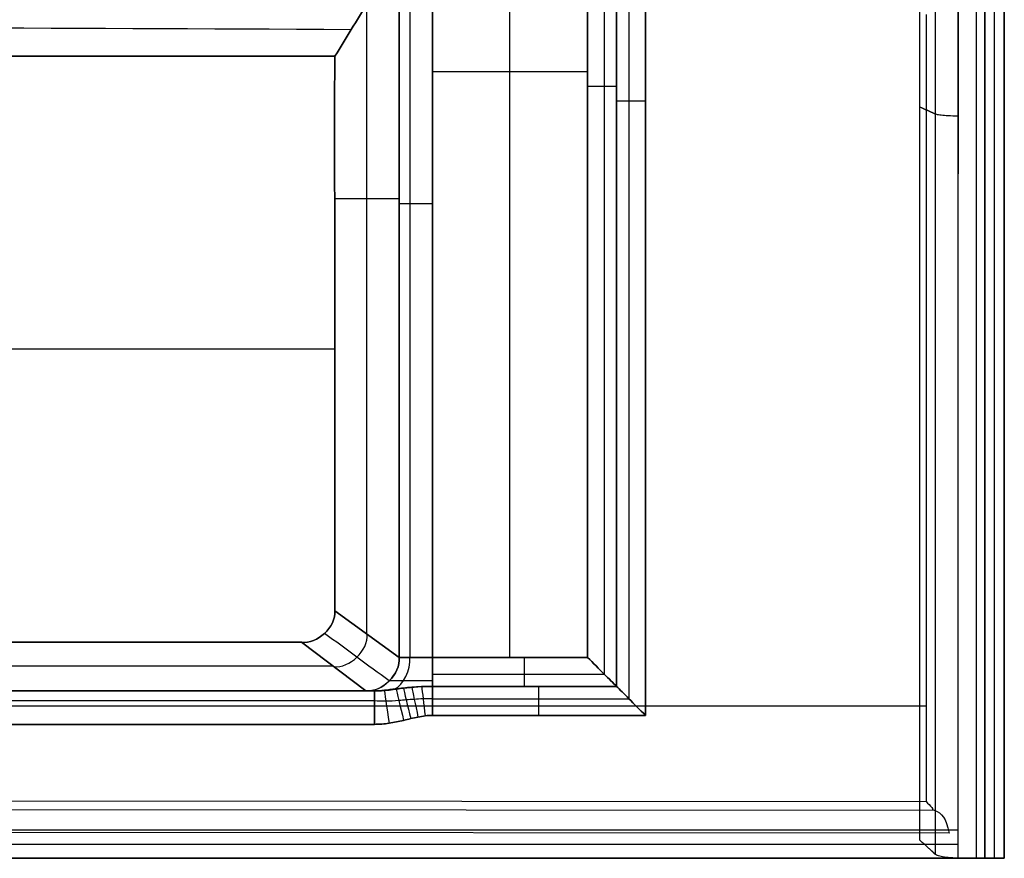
# Model space of a CAD drawing. Header units: millimetres. Extents: x -400 to 400, y 0 to 460.
# Tile 30 of 40: x 253 to 400, y 0 to 125. Entities that reach past the tile are written whole.
import ezdxf

# ---------------------------------------------------------------- set-up
doc = ezdxf.new("R2010")
doc.units = ezdxf.units.MM
doc.header["$MEASUREMENT"] = 0
doc.layers.add('Predefinito', color=7, linetype='Continuous', true_color=0x000000)

msp = doc.modelspace()

# ---------------------------------------------------------------- linework, layer by layer
at = {"layer": 'Predefinito'}
for p, q in [((400, 0.01, 0.02), (400, 450.01, 0.02)), ((400, 450.01, 0.02), (400, 0.01, 0.02)), ((398.54, 0.01, 69.27), (398.54, 446.61, 69.27)), ((397.08, 443.22, 138.53), (397.08, 0.01, 138.53)), ((397.08, 0.01, 138.53), (397.08, 443.22, 138.53)), ((337.79, 204.89, 5.11), (337.79, 30.01, 5.11)), ((337.79, 30.01, 5.11), (337.79, 204.89, 5.11)), ((340.28, 204.89, 4.42), (340.28, 27.51, 4.42)), ((342.12, 204.89, 2.56), (342.12, 25.68, 2.56)), ((342.12, 25.68, 2.56), (342.12, 204.89, 2.56)), ((343.95, 204.89, 0.7), (343.95, 23.85, 0.7)), ((346.45, 204.89, 0.02), (346.45, 21.35, 0.02)), ((346.45, 21.35, 0.02), (346.45, 204.89, 0.02)), ((326.21, 30.01, 5.11), (326.21, 190.44, 5.11)), ((309.66, 165.5, 9.75), (309.66, 30.01, 9.75)), ((309.66, 30.01, 9.75), (309.66, 165.5, 9.75)), ((311.28, 165.5, 6.46), (311.28, 30.01, 6.46)), ((314.64, 30.01, 5.11), (314.64, 165.5, 5.11)), ((314.64, 165.5, 5.11), (314.64, 30.01, 5.11)), ((304.83, 33.51, 65.96), (304.83, 127.55, 65.96)), ((388.37, 8.47, 132.34), (388.37, 126, 132.34)), ((300, 112.51, 122.16), (300.09, 119.77, 121.14)), ((300.09, 119.77, 121.14), (300, 112.51, 122.16)), ((337.79, 117.45, 5.11), (314.64, 117.45, 5.11)), ((300.04, 98.53, 121.69), (309.66, 98.53, 9.75)), ((213.04, 76.06, 121.14), (300.09, 76.06, 121.14)), ((309.66, 30.01, 9.75), (300.09, 36.94, 121.14)), ((300.09, 36.94, 121.14), (309.66, 30.01, 9.75)), ((295.07, 32.27, 121.14), (304.68, 25.01, 9.31)), ((304.68, 25.01, 9.31), (295.07, 32.27, 121.14)), ((337.79, 30.01, 5.11), (314.64, 30.01, 5.11)), ((314.64, 30.01, 5.11), (337.79, 30.01, 5.11)), ((314.64, 27.51, 4.42), (340.29, 27.51, 4.42)), ((305.98, 25.01, 5.11), (145.4, 25.01, 5.11)), ((145.4, 25.01, 5.11), (305.98, 25.01, 5.11)), ((342.12, 25.68, 2.56), (314.64, 25.68, 2.56)), ((314.64, 25.68, 2.56), (342.12, 25.68, 2.56)), ((305.98, 23.52, 1.53), (145.4, 23.52, 1.53)), ((314.64, 23.84, 0.7), (343.95, 23.84, 0.7)), ((388.37, 22.72, 132.34), (-388.37, 22.72, 132.34)), ((346.45, 21.35, 0.02), (314.64, 21.35, 0.02)), ((314.64, 21.35, 0.02), (346.45, 21.35, 0.02)), ((145.4, 20.01, 0.02), (305.98, 20.01, 0.02)), ((305.98, 20.01, 0.02), (145.4, 20.01, 0.02)), ((-388.37, 9, 132.34), (388.37, 8.47, 132.34)), ((-388.34, 9, 132.34), (388.34, 8.47, 132.34)), ((389.62, 7.14, 139.24), (-389.65, 7.65, 139.37)), ((-393.08, 4.27, 142.39), (393.08, 4.27, 142.39)), ((391.75, 3.76, 142.25), (-393.08, 4.27, 142.39)), ((393.08, 4.27, 142.39), (393.08, 0.01, 142.52)), ((-393.08, 2.14, 142.45), (393.08, 2.14, 142.45)), ((393.08, 0.01, 142.52), (-393.08, 0.01, 142.52)), ((-393.08, 0.01, 142.52), (393.09, 0.01, 142.52)), ((112.16, 0.01, 0.02), (400, 0.01, 0.02)), ((400, 0.01, 0.02), (112.16, 0.01, 0.02)), ((245.31, 0.01, 71.27), (398.5, 0.01, 71.27))]:
    msp.add_line(p, q, dxfattribs=at)
for points in [[(393.09, 0.01, 142.52), (393.1, 147.74, 142.52), (393.11, 295.48, 142.52), (393.05, 443.22, 142.52)], [(395.87, 0.01, 141.34), (395.87, 147.74, 141.34), (395.87, 295.48, 141.34), (395.85, 443.23, 141.34)], [(387.38, 2.73, 127.22), (387.4, 75.69, 127.22), (387.41, 148.66, 127.21), (387.41, 221.61, 127.21)], [(389.71, 221.62, 139.5), (389.71, 147.95, 139.5), (389.7, 74.29, 139.5), (389.67, 0.63, 139.51)], [(393.09, 221.62, 142.52), (393.09, 147.75, 142.52), (393.09, 73.88, 142.52), (393.08, 0.01, 142.52)], [(304.94, 127.71, 64.68), (303.34, 125.09, 83.51), (301.71, 122.45, 102.33), (300.09, 119.77, 121.14)], [(300.09, 119.77, 121.14), (301.71, 122.45, 102.33), (303.34, 125.09, 83.51), (304.94, 127.71, 64.68)], [(302.48, 123.73, 93.26), (215.66, 124.15, 93.12), (128.83, 124.39, 93.04), (42.01, 124.44, 93.03)], [(300.09, 119.77, 121.14), (214.66, 119.82, 121.14), (129.22, 119.85, 121.14), (43.79, 119.85, 121.14)], [(43.79, 119.85, 121.14), (129.22, 119.85, 121.14), (214.66, 119.82, 121.14), (300.09, 119.77, 121.14)], [(337.79, 115.28, 5.11), (339.47, 115.28, 5.16), (341.32, 115.28, 4.07), (342.12, 115.28, 2.56)], [(300.09, 36.94, 121.14), (300.09, 62.12, 121.14), (300.09, 87.3, 121.14), (300, 112.51, 122.16)], [(300, 112.51, 122.16), (300.09, 87.3, 121.14), (300.09, 62.12, 121.14), (300.09, 36.94, 121.14)], [(342.12, 113.12, 2.56), (342.91, 113.12, 1.05), (344.77, 113.12, -0.04), (346.45, 113.12, 0.02)], [(309.66, 97.76, 9.75), (309.67, 97.76, 7.37), (312.31, 97.76, 4.9), (314.64, 97.76, 5.11)], [(300.09, 36.94, 121.14), (300.24, 34.55, 121.26), (297.44, 31.95, 121.26), (295.07, 32.27, 121.14)], [(295.07, 32.27, 121.14), (297.44, 31.95, 121.26), (300.24, 34.55, 121.26), (300.09, 36.94, 121.14)], [(308.18, 26.49, 9.62), (304.96, 28.86, 46.82), (301.75, 31.22, 84.03), (298.53, 33.59, 121.23)], [(299.88, 28.64, 65.22), (302.29, 28.35, 65.39), (305.08, 31.05, 65.52), (304.88, 33.47, 65.45)], [(-295.07, 32.27, 121.14), (-98.38, 32.27, 121.14), (98.38, 32.27, 121.14), (295.07, 32.27, 121.14)], [(295.07, 32.27, 121.14), (98.38, 32.27, 121.14), (-98.38, 32.27, 121.14), (-295.07, 32.27, 121.14)], [(304.68, 25.01, 9.31), (307.13, 24.76, 9.53), (309.91, 27.55, 9.77), (309.66, 30.01, 9.75)], [(309.67, 30, 9.75), (309.9, 27.55, 9.77), (307.14, 24.75, 9.53), (304.68, 25.01, 9.31)], [(308.99, 25.24, 3.91), (310.28, 25.96, 5.34), (311.39, 28.09, 6.58), (311.27, 30, 6.45)], [(309.66, 30.01, 9.75), (309.67, 30.01, 7.37), (312.31, 30.01, 4.9), (314.64, 30.01, 5.11)], [(314.64, 30, 5.11), (313.53, 30, 5.09), (310.91, 30, 6.04), (309.74, 30, 8.62), (309.67, 30, 9.75)], [(314.64, 30.01, 5.11), (314.64, 28.33, 5.16), (314.64, 26.47, 4.07), (314.64, 25.68, 2.56)], [(314.64, 25.68, 2.56), (314.64, 26.62, 4.1), (314.64, 28.39, 5.27), (314.64, 30, 5.11)], [(328.38, 25.68, 2.56), (328.38, 26.47, 4.07), (328.38, 28.33, 5.16), (328.38, 30.01, 5.11)], [(299.83, 28.68, 65.79), (215.38, 28.68, 65.81), (131.08, 28.68, 65.82), (46.8, 28.68, 65.82)], [(314.64, 26.52, 3.62), (313.2, 26.52, 3.59), (309.81, 26.52, 4.83), (308.31, 26.52, 8.16), (308.21, 26.52, 9.62)], [(304.68, 25.01, 9.31), (236.76, 25.01, 9.34), (169.04, 25.01, 9.37), (101.38, 25.01, 9.38)], [(101.38, 25.01, 9.38), (169.04, 25.01, 9.37), (236.76, 25.01, 9.34), (304.68, 25.01, 9.31)], [(305.11, 25.01, 7.13), (237.39, 25.01, 7.16), (169.83, 25.01, 7.18), (102.32, 25.01, 7.19)], [(304.68, 25.01, 9.31), (304.77, 25.01, 7.94), (305.23, 25.01, 6.45), (306, 25.01, 5.1)], [(305.98, 25.01, 5.11), (305.26, 25.01, 6.38), (304.8, 25.01, 7.84), (304.68, 25.01, 9.31)], [(305.98, 20.01, 0.02), (305.98, 22.47, -0.24), (305.98, 25.26, 2.6), (305.98, 25.01, 5.11)], [(305.98, 25.01, 5.11), (305.98, 25.26, 2.6), (305.98, 22.47, -0.24), (305.98, 20.01, 0.02)], [(307.46, 25.09, 4.54), (307.46, 25.02, 2.2), (307.84, 22.44, -0.18), (308.18, 20.17, 0.02)], [(309.22, 25.3, 3.8), (309.31, 24.9, 1.72), (309.85, 22.62, -0.11), (310.33, 20.6, 0.02)], [(310.3, 25.43, 3.38), (310.43, 24.88, 1.48), (310.94, 22.75, -0.08), (311.4, 20.86, 0.02)], [(311.56, 25.55, 2.98), (311.7, 24.87, 1.27), (312.11, 22.88, -0.06), (312.47, 21.1, 0.02)], [(313.03, 25.64, 2.68), (313.12, 24.88, 1.11), (313.34, 22.99, -0.04), (313.55, 21.28, 0.02)], [(314.64, 21.35, 0.02), (314.64, 23.03, -0.04), (314.64, 24.88, 1.05), (314.64, 25.68, 2.56)], [(314.64, 25.68, 2.56), (314.64, 24.88, 1.05), (314.64, 23.03, -0.04), (314.64, 21.35, 0.02)], [(330.54, 21.35, 0.02), (330.54, 23.03, -0.04), (330.54, 24.88, 1.05), (330.54, 25.68, 2.56)], [(393.09, 0.01, 142.52), (395.03, 0.01, 142.71), (397.23, 0.01, 140.51), (397.08, 0.01, 138.53)], [(397.08, 0.01, 138.53), (397.23, 0.01, 140.51), (395.03, 0.01, 142.71), (393.09, 0.01, 142.52)], [(397.08, 0.01, 138.53), (398.06, 0.01, 92.36), (399.03, 0.01, 46.19), (400, 0.01, 0.02)], [(400, 0.01, 0.02), (399.03, 0.01, 46.19), (398.06, 0.01, 92.36), (397.08, 0.01, 138.53)]]:
    msp.add_open_spline(points, degree=3, dxfattribs=at)
for points, degree, knots in [([(393.09, 110.81, 142.52), (390.19, 110.88, 142.32), (389.7, 111.12, 139.5), (388.57, 111.65, 133.36), (387.4, 112.17, 127.22)], 2, [-1, -1, -1, 0, 0, 13.172194, 13.172194, 13.172194]), ([(342.12, 25.68, 2.56), (341.67, 26.15, 3.41), (340.96, 26.83, 4.02), (339.51, 28.28, 4.87), (338.63, 29.17, 5.13), (337.79, 30.01, 5.11)], 3, [-5.759587, -5.759587, -5.759587, -5.759587, -5.269638, -5.269638, -4.712389, -4.712389, -4.712389, -4.712389]), ([(337.79, 30.01, 5.11), (338.63, 29.17, 5.13), (339.51, 28.28, 4.87), (340.96, 26.83, 4.02), (341.67, 26.15, 3.41), (342.12, 25.68, 2.56)], 3, [4.712389, 4.712389, 4.712389, 4.712389, 5.269638, 5.269638, 5.759587, 5.759587, 5.759587, 5.759587]), ([(314.64, 25.68, 2.56), (314.09, 25.68, 2.56), (313, 25.65, 2.65), (311.53, 25.56, 2.97), (310.27, 25.43, 3.38), (308.84, 25.26, 3.94), (307.41, 25.07, 4.57), (306.45, 25.01, 4.94), (305.98, 25.01, 5.11)], 3, [0, 0, 0, 0, 0.001094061, 0.002188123, 0.003282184, 0.004376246, 0.006564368, 0.008752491, 0.008752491, 0.008752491, 0.008752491]), ([(305.98, 25.01, 5.11), (307.21, 24.92, 4.71), (309.14, 25.28, 3.81), (311.66, 25.58, 2.92), (313.18, 25.68, 2.53), (314.64, 25.68, 2.56)], 3, [-1.047197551, -1.047197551, -1.047197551, -1.047197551, -1.042938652, -1.042938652, -1.038071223, -1.038071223, -1.038071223, -1.038071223]), ([(346.45, 21.35, 0.02), (345.6, 22.18, -0.01), (344.72, 23.07, 0.25), (343.27, 24.52, 1.1), (342.56, 25.21, 1.71), (342.12, 25.68, 2.56)], 3, [1.570796, 1.570796, 1.570796, 1.570796, 2.12802, 2.12802, 2.617994, 2.617994, 2.617994, 2.617994]), ([(342.12, 25.68, 2.56), (342.56, 25.21, 1.71), (343.27, 24.52, 1.1), (344.72, 23.07, 0.25), (345.6, 22.18, -0.01), (346.45, 21.35, 0.02)], 3, [-2.617994, -2.617994, -2.617994, -2.617994, -2.12802, -2.12802, -1.570796, -1.570796, -1.570796, -1.570796]), ([(314.64, 23.84, 0.7), (314.17, 23.84, 0.7), (313.23, 23.82, 0.73), (311.91, 23.74, 0.82), (310.71, 23.65, 0.95), (309.25, 23.52, 1.13), (307.66, 23.43, 1.34), (306.53, 23.47, 1.47), (305.98, 23.52, 1.53)], 3, [0, 0, 0, 0, 0.001094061, 0.002188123, 0.003282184, 0.004376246, 0.006564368, 0.008752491, 0.008752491, 0.008752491, 0.008752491]), ([(305.98, 20.01, 0.02), (306.72, 20.01, 0.02), (308.18, 20.13, 0.02), (309.97, 20.51, 0.02), (311.4, 20.86, 0.02), (312.47, 21.11, 0.02), (313.55, 21.3, 0.02), (314.28, 21.35, 0.02), (314.64, 21.35, 0.02)], 3, [-0.008752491, -0.008752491, -0.008752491, -0.008752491, -0.006564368, -0.004376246, -0.003282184, -0.002188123, -0.001094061, 0, 0, 0, 0]), ([(314.64, 21.35, 0.02), (314.28, 21.35, 0.02), (313.55, 21.3, 0.02), (312.47, 21.11, 0.02), (311.4, 20.86, 0.02), (309.97, 20.51, 0.02), (308.18, 20.13, 0.02), (306.72, 20.01, 0.02), (305.98, 20.01, 0.02)], 3, [-0.008747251, -0.008747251, -0.008747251, -0.008747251, -0.007653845, -0.006560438, -0.005467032, -0.004373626, -0.002186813, 0, 0, 0, 0]), ([(388.34, 8.47, 132.34), (388.63, 8.17, 133.87), (388.91, 7.88, 135.4), (389.34, 7.43, 137.69), (389.19, 7.28, 138.47), (390.66, 6.78, 141.1), (391.33, 6.04, 142.09), (391.75, 3.76, 142.25)], 3, [-13.548203, -13.548203, -13.548203, -13.548203, -8.613879, -8.613879, -6.147122, -6.147122, 0, 0, 0, 0]), ([(393.08, 0.01, 142.52), (390.16, 0.15, 142.33), (389.67, 0.63, 139.51), (388.54, 1.68, 133.37), (387.38, 2.73, 127.22)], 2, [-1, -1, -1, 0, 0, 13.172194, 13.172194, 13.172194])]:
    msp.add_open_spline(points, degree=degree, knots=knots, dxfattribs=at)

doc.saveas('drawing.dxf')
